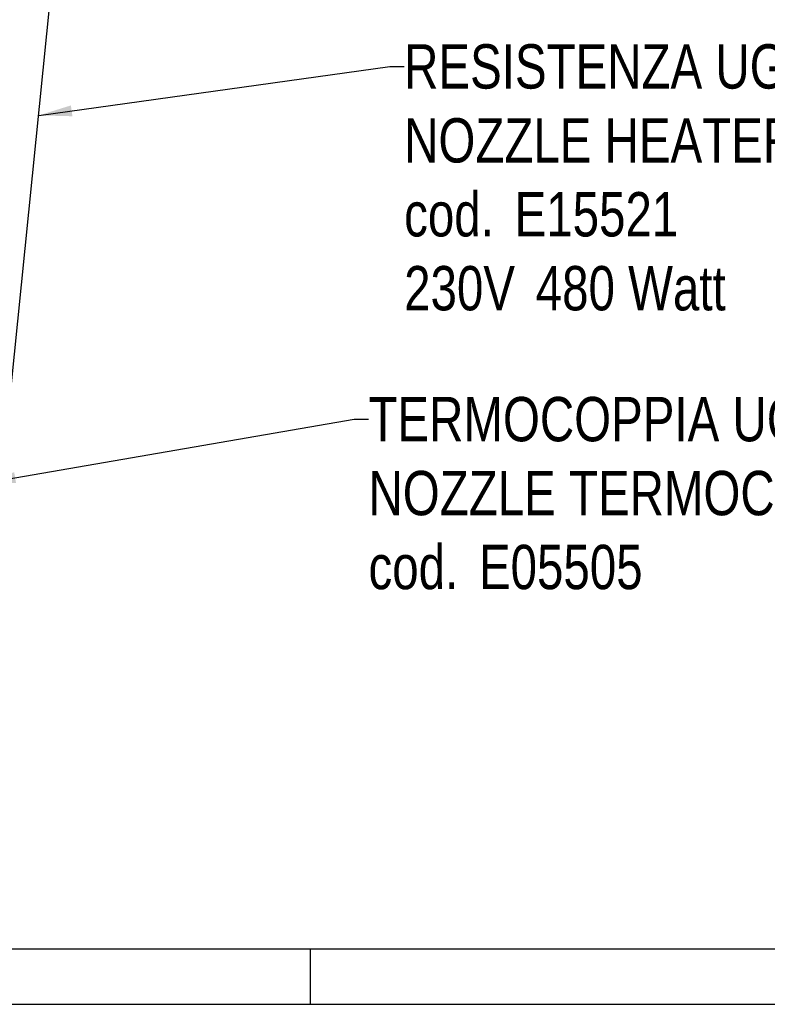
# Model space of a CAD drawing. Extents: x 0 to 1189, y 0 to 841.
# Tile 26 of 77: x 323 to 390, y 0 to 89. Entities that reach past the tile are written whole.
import ezdxf

# ---------------------------------------------------------------- set-up
doc = ezdxf.new("R2010")
doc.units = 0
doc.header["$LTSCALE"] = 65.395
doc.layers.get('0').update_dxf_attribs({"linetype": 'CONTINUOUS'})
doc.layers.add('mg_3d_BL7', color=7, linetype='CONTINUOUS')
doc.styles.get("Standard").update_dxf_attribs({"font": 'txt', "width": 0.8})
doc.dimstyles.get("Standard").update_dxf_attribs({"dimtxt": 3, "dimasz": 3, "dimexe": 2, "dimexo": 0, "dimtad": 1, "dimtxsty": 'STANDARD', "dimblk": '_ARROW_FILLED', "dimblk1": '_ARROW_FILLED', "dimblk2": '_ARROW_FILLED', "dimcen": 0.09, "dimazin": 3, "dimtol": 1, "dimtp": 0.01, "dimtm": 0.01, "dimtfac": 1, "dimtofl": 0, "dimtmove": 0, "dimatfit": 3, "dimtolj": 1})

# ---------------------------------------------------------------- blocks, each defined once
blk = doc.blocks.new('A0_BL15', base_point=(594.5, 420.5))
at = {"color": 7, "linetype": 'CONTINUOUS'}
for p, q in [((5, 5), (1184, 5)), ((349, 0), (349, 5)), ((0, 0), (1189, 0))]:
    blk.add_line(p, q, dxfattribs=at)
blk = doc.blocks.new('_ARROW_FILLED')
at = {"color": 0, "linetype": 'BYBLOCK'}
blk.add_solid([(0, 0), (-1, 0.167), (-1, -0.167)], dxfattribs=at)
blk = doc.blocks.new('MG_3D_BL7', base_point=(391.459, 121.842))
at = {"layer": 'mg_3d_BL7', "color": 2, "linetype": 'CONTINUOUS'}
blk.add_line((321.319, 48.824), (326.731, 102.401), dxfattribs=at)
at = {"layer": 'mg_3d_BL7', "color": 7, "linetype": 'CONTINUOUS', "char_height": 4, "attachment_point": 1}
for s, insert, width in [('RESISTENZA UGELLO\\PNOZZLE HEATER\\Pcod. {\\Ftxt.shx;\\W0.190476;\\H4.000000; }E15521\\P230V {\\Ftxt.shx;\\W0.190476;\\H4.000000; }480 Watt', (357.427, 86.595), 78.28571), ('TERMOCOPPIA UGELLO\\PNOZZLE TERMOCOUPLE\\Pcod. {\\Ftxt.shx;\\W0.190476;\\H4.000000; }E05505', (354.213, 54.781), 84.14286)]:
    blk.add_mtext(s, dxfattribs=dict(at, insert=insert, width=width))
at = {"layer": 'mg_3d_BL7', "color": 7, "linetype": 'CONTINUOUS'}
for points in [[(324.486, 80.174), (356.127, 84.595), (357.427, 84.595)], [(319.405, 46.995), (352.913, 52.781), (354.213, 52.781)]]:
    blk.add_leader(points, dimstyle='STANDARD', override={"dimtad": 0}, dxfattribs=at)

msp = doc.modelspace()

# ---------------------------------------------------------------- linework, layer by layer
at = {"color": 7, "linetype": 'CONTINUOUS'}
msp.add_line((0, 0), (1189, 0), dxfattribs=at)

# ---------------------------------------------------------------- block references
at = {"color": 2, "linetype": 'CONTINUOUS'}
msp.add_blockref('A0_BL15', (594.5, 420.5), dxfattribs=at)
at = {"layer": 'mg_3d_BL7'}
msp.add_blockref('MG_3D_BL7', (391.459, 121.842), dxfattribs=at)

doc.saveas('drawing.dxf')
